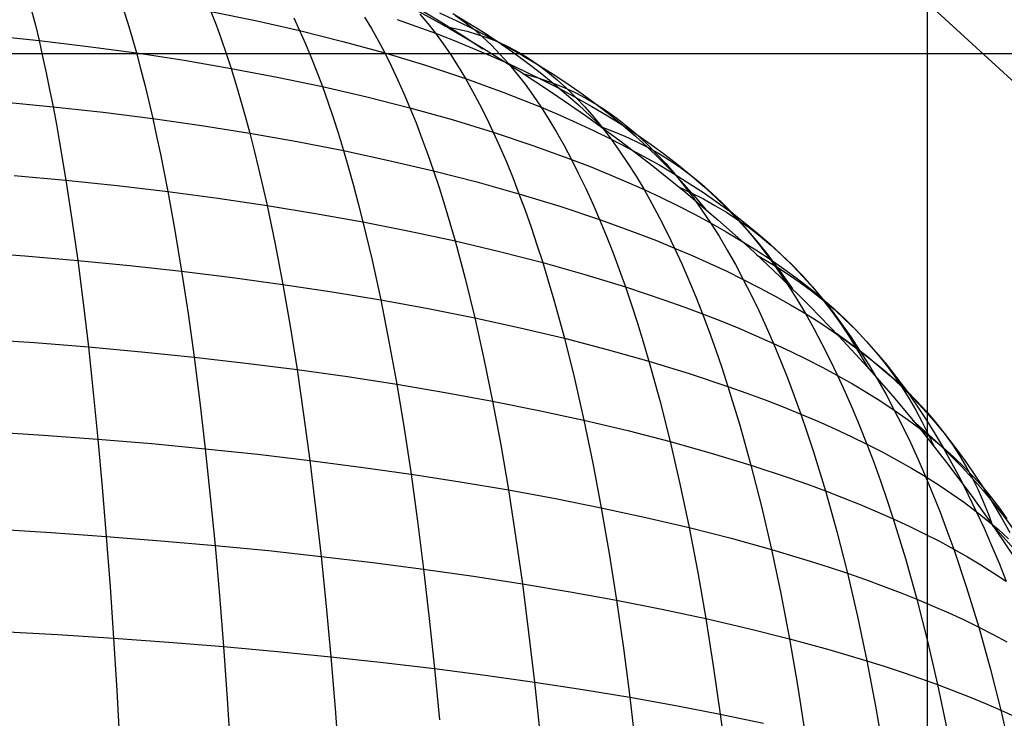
# Model space of a CAD drawing. Extents: x -274 to 274, y -220 to 276.
# Tile 153 of 164: x 200.56 to 204.76, y 223.11 to 226.09. Entities that reach past the tile are written whole.
import ezdxf

# ---------------------------------------------------------------- set-up
doc = ezdxf.new("R2010")
doc.units = 0
doc.layers.add('PREDEFINITO', color=7, linetype='CONTINUOUS')

msp = doc.modelspace()

# ---------------------------------------------------------------- linework, layer by layer
at = {"layer": 'PREDEFINITO'}
for p, q in [((204.4358, 218.8967, 1), (204.4358, 232.9908, 1)), ((221.1303, 210.8608), (198.2772, 231.8019)), ((200.6136, 226.1272, 750.8448), (200.6295, 226.0639, 750.9087)), ((201.0044, 226.1335, 750.6727), (201.0234, 226.073, 750.7368)), ((201.3779, 226.1231, 750.4882), (201.4, 226.0656, 750.5524)), ((201.3779, 226.1231, 750.4882), (201.5692, 226.0837, 750.4236)), ((202.2696, 226.1112, 749.6671), (202.3032, 226.0715, 749.7333)), ((202.3529, 226.117, 749.4529), (202.4269, 226.0825, 749.4118)), ((202.4102, 226.1138, 749.0555), (202.4764, 226.0744, 749.0129)), ((201.0234, 226.073, 750.7368), (201.0421, 226.0103, 750.8003)), ((201.4, 226.0656, 750.5524), (201.4218, 226.0058, 750.616)), ((201.5692, 226.0837, 750.4236), (201.7569, 226.0411, 750.3559)), ((201.7315, 226.0953, 750.2916), (201.7569, 226.0411, 750.3559)), ((202.0336, 226.0979, 750.0184), (202.0627, 226.0495, 750.0834)), ((202.1726, 226.0885, 749.8773), (202.3364, 226.0293, 749.7988)), ((202.3032, 226.0715, 749.7333), (202.3364, 226.0293, 749.7988)), ((202.422, 226.105, 749.2348), (202.461, 226.0773, 749.3026)), ((202.4269, 226.0825, 749.4118), (202.4994, 226.047, 749.3699)), ((202.461, 226.0773, 749.3026), (202.4994, 226.047, 749.3699)), ((202.4764, 226.0744, 749.0129), (202.541, 226.0338, 748.9695)), ((200.6295, 226.0639, 750.9087), (200.6451, 225.9985, 750.972)), ((201.7569, 226.0411, 750.3559), (201.7818, 225.9846, 750.4196)), ((201.7569, 226.0411, 750.3559), (201.9404, 225.995, 750.2852)), ((202.0627, 226.0495, 750.0834), (202.0914, 225.9987, 750.1477)), ((202.3364, 226.0293, 749.7988), (202.369, 225.9847, 749.8637)), ((202.3364, 226.0293, 749.7988), (202.4163, 225.9984, 749.7585)), ((202.3756, 226.0593, 748.5703), (202.4258, 226.049, 748.648)), ((202.4258, 226.049, 748.648), (202.4708, 226.038, 748.7179)), ((202.4708, 226.038, 748.7179), (202.5156, 226.025, 748.7874)), ((202.4994, 226.047, 749.3699), (202.5373, 226.0141, 749.4366)), ((202.4994, 226.047, 749.3699), (202.5705, 226.0105, 749.3273)), ((202.5156, 226.025, 748.7874), (202.56, 226.0099, 748.8567)), ((202.541, 226.0338, 748.9695), (202.604, 225.9923, 748.9254)), ((200.4339, 226.0204, 751.0215), (200.6451, 225.9985, 750.972)), ((200.6451, 225.9985, 750.972), (200.6605, 225.931, 751.0346)), ((200.6451, 225.9985, 750.972), (200.854, 225.9735, 750.9192)), ((201.0421, 226.0103, 750.8003), (201.0604, 225.9455, 750.8631)), ((201.4218, 226.0058, 750.616), (201.4431, 225.9439, 750.679)), ((201.7818, 225.9846, 750.4196), (201.8063, 225.9258, 750.4826)), ((201.9404, 225.995, 750.2852), (202.1196, 225.9456, 750.2114)), ((202.0914, 225.9987, 750.1477), (202.1196, 225.9456, 750.2114)), ((202.369, 225.9847, 749.8637), (202.4011, 225.9377, 749.9281)), ((202.4163, 225.9984, 749.7585), (202.4948, 225.9665, 749.7174)), ((202.5373, 226.0141, 749.4366), (202.5746, 225.9786, 749.5026)), ((202.56, 226.0099, 748.8567), (202.604, 225.9923, 748.9254)), ((202.5705, 226.0105, 749.3273), (202.64, 225.9731, 749.284)), ((202.604, 225.9923, 748.9254), (202.6474, 225.972, 748.9937)), ((202.604, 225.9923, 748.9254), (202.6653, 225.9497, 748.8806)), ((197.3964, 225.9438, 1), (211.4752, 225.9438, 1)), ((200.854, 225.9735, 750.9192), (201.0604, 225.9455, 750.8631)), ((201.0604, 225.9455, 750.8631), (201.0784, 225.8785, 750.9252)), ((201.0604, 225.9455, 750.8631), (201.2638, 225.9142, 750.8038)), ((201.4431, 225.9439, 750.679), (201.4641, 225.8799, 750.7412)), ((202.1196, 225.9456, 750.2114), (202.1473, 225.8903, 750.2745)), ((202.1196, 225.9456, 750.2114), (202.2942, 225.8929, 750.1346)), ((202.4948, 225.9665, 749.7174), (202.5719, 225.9338, 749.6756)), ((202.5746, 225.9786, 749.5026), (202.6114, 225.9406, 749.5681)), ((202.6114, 225.9406, 749.5681), (202.6476, 225.9001, 749.633)), ((202.64, 225.9731, 749.284), (202.7079, 225.9346, 749.2399)), ((202.6474, 225.972, 748.9937), (202.6902, 225.9491, 749.0614)), ((202.6653, 225.9497, 748.8806), (202.7249, 225.9062, 748.8352)), ((202.6902, 225.9491, 749.0614), (202.7325, 225.9234, 749.1286)), ((200.6605, 225.931, 751.0346), (200.6756, 225.8614, 751.0966)), ((201.2638, 225.9142, 750.8038), (201.4641, 225.8799, 750.7412)), ((201.8063, 225.9258, 750.4826), (201.8304, 225.8649, 750.545)), ((202.4011, 225.9377, 749.9281), (202.4327, 225.8883, 749.9918)), ((202.5719, 225.9338, 749.6756), (202.6476, 225.9001, 749.633)), ((202.6476, 225.9001, 749.633), (202.6832, 225.8571, 749.6973)), ((202.6476, 225.9001, 749.633), (202.7218, 225.8654, 749.5898)), ((202.7079, 225.9346, 749.2399), (202.7742, 225.8951, 749.1952)), ((202.7249, 225.9062, 748.8352), (202.7827, 225.8617, 748.789)), ((202.7325, 225.9234, 749.1286), (202.7742, 225.8951, 749.1952)), ((200.6756, 225.8614, 751.0966), (200.6903, 225.7898, 751.1578)), ((201.0784, 225.8785, 750.9252), (201.096, 225.8095, 750.9867)), ((201.4641, 225.8799, 750.7412), (201.4847, 225.8138, 750.8029)), ((201.4641, 225.8799, 750.7412), (201.6609, 225.8424, 750.6756)), ((201.8304, 225.8649, 750.545), (201.854, 225.8018, 750.6067)), ((202.1473, 225.8903, 750.2745), (202.1746, 225.8327, 750.3369)), ((202.2942, 225.8929, 750.1346), (202.4637, 225.8367, 750.0549)), ((202.4327, 225.8883, 749.9918), (202.4637, 225.8367, 750.0549)), ((202.6832, 225.8571, 749.6973), (202.7182, 225.8118, 749.761)), ((202.7082, 225.8582, 748.5539), (202.7738, 225.8389, 748.6483)), ((202.7218, 225.8654, 749.5898), (202.7944, 225.8299, 749.5458)), ((202.7742, 225.8951, 749.1952), (202.8153, 225.8642, 749.2612)), ((202.7742, 225.8951, 749.1952), (202.8388, 225.8546, 749.1497)), ((202.7827, 225.8617, 748.789), (202.8389, 225.8164, 748.7423)), ((202.8153, 225.8642, 749.2612), (202.8558, 225.8307, 749.3266)), ((202.8388, 225.8546, 749.1497), (202.9016, 225.8131, 749.1035)), ((201.4847, 225.8138, 750.8029), (201.5049, 225.7455, 750.8638)), ((201.6609, 225.8424, 750.6756), (201.854, 225.8018, 750.6067)), ((202.1746, 225.8327, 750.3369), (202.2013, 225.773, 750.3987)), ((202.4637, 225.8367, 750.0549), (202.4942, 225.7827, 750.1173)), ((202.4637, 225.8367, 750.0549), (202.628, 225.7771, 749.9722)), ((202.7738, 225.8389, 748.6483), (202.8389, 225.8164, 748.7423)), ((202.7944, 225.8299, 749.5458), (202.8655, 225.7934, 749.5011)), ((202.8389, 225.8164, 748.7423), (202.8854, 225.7977, 748.8096)), ((202.8389, 225.8164, 748.7423), (202.8933, 225.7703, 748.6949)), ((202.8558, 225.8307, 749.3266), (202.8956, 225.7946, 749.3915)), ((202.9016, 225.8131, 749.1035), (202.9627, 225.7706, 749.0567)), ((200.6903, 225.7898, 751.1578), (200.7048, 225.7162, 751.2184)), ((201.096, 225.8095, 750.9867), (201.1133, 225.7385, 751.0475)), ((201.854, 225.8018, 750.6067), (201.8772, 225.7366, 750.6678)), ((201.854, 225.8018, 750.6067), (202.043, 225.758, 750.5348)), ((202.2013, 225.773, 750.3987), (202.2276, 225.7111, 750.4599)), ((202.4942, 225.7827, 750.1173), (202.5242, 225.7266, 750.1791)), ((202.628, 225.7771, 749.9722), (202.708, 225.746, 749.9297)), ((202.7182, 225.8118, 749.761), (202.7527, 225.7641, 749.8241)), ((202.8655, 225.7934, 749.5011), (202.9349, 225.756, 749.4558)), ((202.8854, 225.7977, 748.8096), (202.9315, 225.7766, 748.8766)), ((202.8933, 225.7703, 748.6949), (202.9461, 225.7236, 748.647)), ((202.8956, 225.7946, 749.3915), (202.9349, 225.756, 749.4558)), ((202.9315, 225.7766, 748.8766), (202.9771, 225.7532, 748.9431)), ((202.9627, 225.7706, 749.0567), (203.022, 225.7271, 749.0091)), ((200.4885, 225.7372, 751.2688), (200.7048, 225.7162, 751.2184)), ((201.1133, 225.7385, 751.0475), (201.1302, 225.6655, 751.1076)), ((201.5049, 225.7455, 750.8638), (201.5247, 225.6753, 750.9241)), ((201.8772, 225.7366, 750.6678), (201.8999, 225.6694, 750.7282)), ((202.043, 225.758, 750.5348), (202.2276, 225.7111, 750.4599)), ((202.708, 225.746, 749.9297), (202.7866, 225.714, 749.8865)), ((202.7527, 225.7641, 749.8241), (202.7866, 225.714, 749.8865)), ((202.9349, 225.756, 749.4558), (202.9735, 225.715, 749.5194)), ((202.9349, 225.756, 749.4558), (203.0027, 225.7177, 749.4097)), ((202.9771, 225.7532, 748.9431), (203.022, 225.7271, 749.0091)), ((200.7048, 225.7162, 751.2184), (200.719, 225.6407, 751.2783)), ((200.7048, 225.7162, 751.2184), (200.9188, 225.6923, 751.1646)), ((200.9188, 225.6923, 751.1646), (201.1302, 225.6655, 751.1076)), ((202.2276, 225.7111, 750.4599), (202.2534, 225.6471, 750.5203)), ((202.2276, 225.7111, 750.4599), (202.4075, 225.661, 750.3819)), ((202.5242, 225.7266, 750.1791), (202.5536, 225.6682, 750.2403)), ((202.7866, 225.714, 749.8865), (202.8199, 225.6617, 749.9484)), ((202.7866, 225.714, 749.8865), (202.8637, 225.6812, 749.8427)), ((202.9461, 225.7236, 748.647), (202.9973, 225.6764, 748.5986)), ((202.9735, 225.715, 749.5194), (203.0116, 225.6716, 749.5824)), ((203.0027, 225.7177, 749.4097), (203.0687, 225.6784, 749.3629)), ((203.022, 225.7271, 749.0091), (203.0664, 225.6985, 749.0745)), ((203.022, 225.7271, 749.0091), (203.0795, 225.6827, 748.9608)), ((203.0664, 225.6985, 749.0745), (203.1101, 225.6673, 749.1393)), ((201.1302, 225.6655, 751.1076), (201.1468, 225.5905, 751.167)), ((201.1302, 225.6655, 751.1076), (201.3388, 225.6357, 751.0472)), ((201.5247, 225.6753, 750.9241), (201.5441, 225.6031, 750.9837)), ((201.8999, 225.6694, 750.7282), (201.9222, 225.6001, 750.7879)), ((202.2534, 225.6471, 750.5203), (202.2786, 225.581, 750.5802)), ((202.4075, 225.661, 750.3819), (202.5825, 225.6077, 750.3009)), ((202.5536, 225.6682, 750.2403), (202.5825, 225.6077, 750.3009)), ((202.8199, 225.6617, 749.9484), (202.8526, 225.6072, 750.0096)), ((202.8637, 225.6812, 749.8427), (202.9393, 225.6475, 749.798)), ((202.9393, 225.6475, 749.798), (203.0133, 225.613, 749.7527)), ((202.9973, 225.6764, 748.5986), (203.0554, 225.6205, 748.5412)), ((203.0116, 225.6716, 749.5824), (203.0489, 225.6257, 749.6449)), ((203.0687, 225.6784, 749.3629), (203.1331, 225.6382, 749.3153)), ((203.0795, 225.6827, 748.9608), (203.1351, 225.6374, 748.9119)), ((203.1101, 225.6673, 749.1393), (203.1532, 225.6334, 749.2035)), ((200.719, 225.6407, 751.2783), (200.7329, 225.5632, 751.3374)), ((201.3388, 225.6357, 751.0472), (201.5441, 225.6031, 750.9837)), ((201.5441, 225.6031, 750.9837), (201.5631, 225.5289, 751.0426)), ((201.5441, 225.6031, 750.9837), (201.746, 225.5674, 750.9169)), ((202.5825, 225.6077, 750.3009), (202.6108, 225.5451, 750.3607)), ((202.5825, 225.6077, 750.3009), (202.7521, 225.5512, 750.2169)), ((202.8526, 225.6072, 750.0096), (202.8847, 225.5504, 750.0701)), ((203.0133, 225.613, 749.7527), (203.0857, 225.5776, 749.7067)), ((203.0409, 225.631, 748.5417), (203.0957, 225.6102, 748.6157)), ((203.0489, 225.6257, 749.6449), (203.0857, 225.5776, 749.7067)), ((203.0957, 225.6102, 748.6157), (203.1443, 225.59, 748.6815)), ((203.1331, 225.6382, 749.3153), (203.1956, 225.5971, 749.2671)), ((203.1351, 225.6374, 748.9119), (203.1889, 225.5911, 748.8623)), ((203.1532, 225.6334, 749.2035), (203.1956, 225.5971, 749.2671)), ((200.7329, 225.5632, 751.3374), (200.7598, 225.4026, 751.4536)), ((201.1468, 225.5905, 751.167), (201.1631, 225.5136, 751.2257)), ((201.746, 225.5674, 750.9169), (201.944, 225.5288, 750.847)), ((201.9222, 225.6001, 750.7879), (201.944, 225.5288, 750.847)), ((202.2786, 225.581, 750.5802), (202.3034, 225.5129, 750.6393)), ((203.0857, 225.5776, 749.7067), (203.1218, 225.5271, 749.7678)), ((203.0857, 225.5776, 749.7067), (203.1564, 225.5413, 749.6599)), ((203.1443, 225.59, 748.6815), (203.1927, 225.568, 748.747)), ((203.1889, 225.5911, 748.8623), (203.2407, 225.5439, 748.8121)), ((203.1927, 225.568, 748.747), (203.2407, 225.5439, 748.8121)), ((203.1956, 225.5971, 749.2671), (203.2373, 225.5582, 749.3301)), ((203.1956, 225.5971, 749.2671), (203.2563, 225.555, 749.2182)), ((201.5631, 225.5289, 751.0426), (201.5817, 225.4527, 751.1008)), ((201.944, 225.5288, 750.847), (201.9654, 225.4556, 750.9054)), ((201.944, 225.5288, 750.847), (202.138, 225.4873, 750.7739)), ((202.6108, 225.5451, 750.3607), (202.6386, 225.4804, 750.42)), ((202.7521, 225.5512, 750.2169), (202.9162, 225.4915, 750.13)), ((202.8847, 225.5504, 750.0701), (202.9162, 225.4915, 750.13)), ((203.1218, 225.5271, 749.7678), (203.1572, 225.4744, 749.8284)), ((203.1564, 225.5413, 749.6599), (203.2255, 225.5041, 749.6125)), ((203.2373, 225.5582, 749.3301), (203.2783, 225.5169, 749.3925)), ((203.2407, 225.5439, 748.8121), (203.2882, 225.5174, 748.8767)), ((203.2407, 225.5439, 748.8121), (203.2906, 225.4958, 748.7612)), ((203.2563, 225.555, 749.2182), (203.3151, 225.512, 749.1686)), ((201.1631, 225.5136, 751.2257), (201.1946, 225.3543, 751.341)), ((202.138, 225.4873, 750.7739), (202.3277, 225.4428, 750.6978)), ((202.3034, 225.5129, 750.6393), (202.3277, 225.4428, 750.6978)), ((202.6386, 225.4804, 750.42), (202.6659, 225.4136, 750.4785)), ((202.9162, 225.4915, 750.13), (202.9471, 225.4304, 750.1893)), ((202.9162, 225.4915, 750.13), (202.996, 225.4604, 750.0855)), ((203.2255, 225.5041, 749.6125), (203.2928, 225.4661, 749.5643)), ((203.2783, 225.5169, 749.3925), (203.3187, 225.4733, 749.4543)), ((203.2882, 225.5174, 748.8767), (203.3351, 225.4884, 748.9408)), ((203.2906, 225.4958, 748.7612), (203.3387, 225.447, 748.7098)), ((203.3151, 225.512, 749.1686), (203.372, 225.468, 749.1183)), ((203.3351, 225.4884, 748.9408), (203.3813, 225.457, 749.0044)), ((201.5817, 225.4527, 751.1008), (201.5999, 225.3748, 751.1583)), ((201.9654, 225.4556, 750.9054), (201.9864, 225.3805, 750.963)), ((202.3277, 225.4428, 750.6978), (202.3514, 225.3707, 750.7556)), ((202.3277, 225.4428, 750.6978), (202.5126, 225.3953, 750.6186)), ((202.996, 225.4604, 750.0855), (203.0743, 225.4285, 750.0402)), ((203.1572, 225.4744, 749.8284), (203.192, 225.4195, 749.8883)), ((203.2928, 225.4661, 749.5643), (203.3583, 225.4272, 749.5154)), ((203.3187, 225.4733, 749.4543), (203.3583, 225.4272, 749.5154)), ((203.3387, 225.447, 748.7098), (203.3849, 225.3977, 748.6578)), ((203.372, 225.468, 749.1183), (203.4269, 225.423, 749.0673)), ((203.3813, 225.457, 749.0044), (203.4269, 225.423, 749.0673)), ((200.5388, 225.4227, 751.5049), (200.7598, 225.4026, 751.4536)), ((200.7598, 225.4026, 751.4536), (200.7855, 225.2348, 751.5669)), ((200.7598, 225.4026, 751.4536), (200.9785, 225.3798, 751.399)), ((202.5126, 225.3953, 750.6186), (202.6925, 225.3449, 750.5364)), ((202.6659, 225.4136, 750.4785), (202.6925, 225.3449, 750.5364)), ((202.9471, 225.4304, 750.1893), (202.9774, 225.3673, 750.2479)), ((203.0743, 225.4285, 750.0402), (203.151, 225.3959, 749.9942)), ((203.151, 225.3959, 749.9942), (203.2261, 225.3624, 749.9475)), ((203.192, 225.4195, 749.8883), (203.2261, 225.3624, 749.9475)), ((203.3583, 225.4272, 749.5154), (203.3972, 225.3788, 749.576)), ((203.3583, 225.4272, 749.5154), (203.422, 225.3874, 749.4659)), ((203.3849, 225.3977, 748.6578), (203.4294, 225.3479, 748.6054)), ((203.4269, 225.423, 749.0673), (203.4718, 225.3866, 749.1297)), ((203.4269, 225.423, 749.0673), (203.4798, 225.3772, 749.0157)), ((200.9785, 225.3798, 751.399), (201.1946, 225.3543, 751.341)), ((201.1946, 225.3543, 751.341), (201.2247, 225.1876, 751.4534)), ((201.1946, 225.3543, 751.341), (201.4078, 225.326, 751.2797)), ((201.5999, 225.3748, 751.1583), (201.6177, 225.2949, 751.2151)), ((201.9864, 225.3805, 750.963), (202.0069, 225.3034, 751.02)), ((202.3514, 225.3707, 750.7556), (202.3747, 225.2968, 750.8127)), ((202.9774, 225.3673, 750.2479), (203.0071, 225.3022, 750.3058)), ((203.2261, 225.3624, 749.9475), (203.2596, 225.3031, 750.0061)), ((203.2261, 225.3624, 749.9475), (203.2996, 225.3281, 749.9001)), ((203.3736, 225.3747, 748.5342), (203.4294, 225.3479, 748.6054)), ((203.3972, 225.3788, 749.576), (203.4354, 225.3282, 749.6358)), ((203.422, 225.3874, 749.4659), (203.4838, 225.3468, 749.4156)), ((203.4718, 225.3866, 749.1297), (203.5158, 225.3478, 749.1914)), ((203.4798, 225.3772, 749.0157), (203.5307, 225.3304, 748.9633)), ((201.4078, 225.326, 751.2797), (201.6177, 225.2949, 751.2151)), ((202.6925, 225.3449, 750.5364), (202.7187, 225.2742, 750.5936)), ((202.6925, 225.3449, 750.5364), (202.8672, 225.2914, 750.4512)), ((203.2996, 225.3281, 749.9001), (203.3714, 225.293, 749.852)), ((203.4294, 225.3479, 748.6054), (203.4791, 225.3223, 748.6687)), ((203.4294, 225.3479, 748.6054), (203.4879, 225.2791, 748.5327)), ((203.4354, 225.3282, 749.6358), (203.4729, 225.2753, 749.6951)), ((203.4791, 225.3223, 748.6687), (203.5286, 225.295, 748.7318)), ((203.4838, 225.3468, 749.4156), (203.5437, 225.3052, 749.3647)), ((203.5158, 225.3478, 749.1914), (203.5591, 225.3065, 749.2526)), ((203.5307, 225.3304, 748.9633), (203.5795, 225.2827, 748.9103)), ((201.6177, 225.2949, 751.2151), (201.6522, 225.1299, 751.3265)), ((201.6177, 225.2949, 751.2151), (201.8242, 225.2611, 751.1473)), ((202.0069, 225.3034, 751.02), (202.0269, 225.2246, 751.0763)), ((202.3747, 225.2968, 750.8127), (202.3975, 225.2209, 750.8692)), ((202.7187, 225.2742, 750.5936), (202.7442, 225.2016, 750.6501)), ((202.8672, 225.2914, 750.4512), (203.0362, 225.235, 750.363)), ((203.0071, 225.3022, 750.3058), (203.0362, 225.235, 750.363)), ((203.2596, 225.3031, 750.0061), (203.2924, 225.2418, 750.0641)), ((203.3714, 225.293, 749.852), (203.4414, 225.257, 749.8032)), ((203.4729, 225.2753, 749.6951), (203.5097, 225.2203, 749.7537)), ((203.5286, 225.295, 748.7318), (203.5776, 225.2656, 748.7944)), ((203.5437, 225.3052, 749.3647), (203.6017, 225.2628, 749.313)), ((203.5591, 225.3065, 749.2526), (203.6017, 225.2628, 749.313)), ((203.5795, 225.2827, 748.9103), (203.6261, 225.2341, 748.8566)), ((200.7855, 225.2348, 751.5669), (200.8101, 225.0601, 751.6773)), ((201.8242, 225.2611, 751.1473), (202.0269, 225.2246, 751.0763)), ((202.0269, 225.2246, 751.0763), (202.0657, 225.0615, 751.1867)), ((202.0269, 225.2246, 751.0763), (202.2255, 225.1853, 751.0021)), ((203.0362, 225.235, 750.363), (203.0647, 225.1659, 750.4196)), ((203.0362, 225.235, 750.363), (203.1185, 225.2056, 750.3179)), ((203.2924, 225.2418, 750.0641), (203.3246, 225.1785, 750.1214)), ((203.4414, 225.257, 749.8032), (203.5097, 225.2203, 749.7537)), ((203.5776, 225.2656, 748.7944), (203.6261, 225.2341, 748.8566)), ((203.6017, 225.2628, 749.313), (203.6435, 225.2168, 749.3729)), ((203.6017, 225.2628, 749.313), (203.6576, 225.2195, 749.2607)), ((203.6261, 225.2341, 748.8566), (203.674, 225.2002, 748.9182)), ((203.6261, 225.2341, 748.8566), (203.6706, 225.1848, 748.8022)), ((201.2247, 225.1876, 751.4534), (201.2534, 225.0141, 751.5629)), ((202.2255, 225.1853, 751.0021), (202.4197, 225.1432, 750.9249)), ((202.3975, 225.2209, 750.8692), (202.4197, 225.1432, 750.9249)), ((202.7442, 225.2016, 750.6501), (202.7693, 225.1271, 750.706)), ((203.1185, 225.2056, 750.3179), (203.1993, 225.1755, 750.272)), ((203.5097, 225.2203, 749.7537), (203.5458, 225.1631, 749.8116)), ((203.5097, 225.2203, 749.7537), (203.5761, 225.1827, 749.7034)), ((203.5761, 225.1827, 749.7034), (203.6407, 225.1444, 749.6525)), ((203.6435, 225.2168, 749.3729), (203.6845, 225.1685, 749.4321)), ((203.6576, 225.2195, 749.2607), (203.7115, 225.1753, 749.2077)), ((203.6706, 225.1848, 748.8022), (203.7131, 225.1347, 748.7473)), ((203.674, 225.2002, 748.9182), (203.721, 225.164, 748.9793)), ((202.4197, 225.1432, 750.9249), (202.4627, 224.9824, 751.0342)), ((202.4197, 225.1432, 750.9249), (202.6092, 225.0983, 750.8445)), ((203.0647, 225.1659, 750.4196), (203.0925, 225.0948, 750.4755)), ((203.1993, 225.1755, 750.272), (203.2785, 225.1447, 750.2253)), ((203.2785, 225.1447, 750.2253), (203.3561, 225.1131, 750.178)), ((203.3246, 225.1785, 750.1214), (203.3561, 225.1131, 750.178)), ((203.5458, 225.1631, 749.8116), (203.5811, 225.1038, 749.8689)), ((203.6407, 225.1444, 749.6525), (203.7034, 225.1052, 749.6009)), ((203.6845, 225.1685, 749.4321), (203.7247, 225.1179, 749.4907)), ((203.7115, 225.1753, 749.2077), (203.7633, 225.1303, 749.154)), ((203.721, 225.164, 748.9793), (203.7674, 225.1253, 749.0397)), ((201.6522, 225.1299, 751.3265), (201.685, 224.9579, 751.4351)), ((202.6092, 225.0983, 750.8445), (202.7937, 225.0507, 750.7611)), ((202.7693, 225.1271, 750.706), (202.7937, 225.0507, 750.7611)), ((203.3561, 225.1131, 750.178), (203.3869, 225.0457, 750.2339)), ((203.3561, 225.1131, 750.178), (203.432, 225.0807, 750.1299)), ((203.5811, 225.1038, 749.8689), (203.6157, 225.0425, 749.9255)), ((203.7034, 225.1052, 749.6009), (203.7641, 225.0652, 749.5486)), ((203.7131, 225.1347, 748.7473), (203.7536, 225.0841, 748.6919)), ((203.7247, 225.1179, 749.4907), (203.7641, 225.0652, 749.5486)), ((203.7633, 225.1303, 749.154), (203.8129, 225.0843, 749.0996)), ((203.7674, 225.1253, 749.0397), (203.8129, 225.0843, 749.0996)), ((200.3575, 225.0959, 751.7781), (200.5848, 225.0793, 751.7294)), ((200.5848, 225.0793, 751.7294), (200.8101, 225.0601, 751.6773)), ((200.8101, 225.0601, 751.6773), (200.8334, 224.8787, 751.7847)), ((200.8101, 225.0601, 751.6773), (201.033, 225.0384, 751.6218)), ((202.0657, 225.0615, 751.1867), (202.1026, 224.8914, 751.2943)), ((203.0925, 225.0948, 750.4755), (203.1198, 225.0219, 750.5308)), ((203.432, 225.0807, 750.1299), (203.5063, 225.0476, 750.0811)), ((203.7062, 225.0847, 748.5317), (203.7922, 225.0331, 748.636)), ((203.7536, 225.0841, 748.6919), (203.7922, 225.0331, 748.636)), ((203.7641, 225.0652, 749.5486), (203.8028, 225.0103, 749.6058)), ((203.7641, 225.0652, 749.5486), (203.8229, 225.0244, 749.4956)), ((203.8129, 225.0843, 749.0996), (203.8575, 225.041, 749.1588)), ((203.8129, 225.0843, 749.0996), (203.8603, 225.0375, 749.0445)), ((201.033, 225.0384, 751.6218), (201.2534, 225.0141, 751.5629)), ((202.7937, 225.0507, 750.7611), (202.8176, 224.9726, 750.8156)), ((202.7937, 225.0507, 750.7611), (202.9729, 225.0003, 750.6747)), ((203.1198, 225.0219, 750.5308), (203.1465, 224.9471, 750.5853)), ((203.3869, 225.0457, 750.2339), (203.4171, 224.9765, 750.2892)), ((203.5063, 225.0476, 750.0811), (203.5788, 225.0137, 750.0316)), ((203.6157, 225.0425, 749.9255), (203.6496, 224.9791, 749.9814)), ((203.7922, 225.0331, 748.636), (203.8421, 225.0008, 748.6965)), ((203.7922, 225.0331, 748.636), (203.8588, 224.9389, 748.5326)), ((203.8229, 225.0244, 749.4956), (203.8795, 224.9828, 749.4419)), ((203.8575, 225.041, 749.1588), (203.9014, 224.9953, 749.2173)), ((203.8603, 225.0375, 749.0445), (203.9054, 224.9899, 748.9888)), ((201.2534, 225.0141, 751.5629), (201.2806, 224.8339, 751.6694)), ((201.2534, 225.0141, 751.5629), (201.4708, 224.9873, 751.5006)), ((201.4708, 224.9873, 751.5006), (201.685, 224.9579, 751.4351)), ((202.4627, 224.9824, 751.0342), (202.5037, 224.8147, 751.1407)), ((202.8176, 224.9726, 750.8156), (202.841, 224.8926, 750.8693)), ((202.9729, 225.0003, 750.6747), (203.1465, 224.9471, 750.5853)), ((203.4171, 224.9765, 750.2892), (203.4466, 224.9053, 750.3438)), ((203.5788, 225.0137, 750.0316), (203.6496, 224.9791, 749.9814)), ((203.6496, 224.9791, 749.9814), (203.6828, 224.9138, 750.0367)), ((203.6496, 224.9791, 749.9814), (203.7186, 224.9437, 749.9305)), ((203.8028, 225.0103, 749.6058), (203.8407, 224.9533, 749.6624)), ((203.8421, 225.0008, 748.6965), (203.8916, 224.9666, 748.7566)), ((203.8795, 224.9828, 749.4419), (203.9341, 224.9403, 749.3875)), ((203.9014, 224.9953, 749.2173), (203.9444, 224.9473, 749.2752)), ((203.9054, 224.9899, 748.9888), (203.9483, 224.9414, 748.9324)), ((201.685, 224.9579, 751.4351), (201.7162, 224.7793, 751.5407)), ((201.685, 224.9579, 751.4351), (201.8957, 224.9259, 751.3663)), ((203.1465, 224.9471, 750.5853), (203.1725, 224.8705, 750.6391)), ((203.1465, 224.9471, 750.5853), (203.3141, 224.8911, 750.4929)), ((203.7186, 224.9437, 749.9305), (203.7857, 224.9076, 749.8789)), ((203.8407, 224.9533, 749.6624), (203.8778, 224.8942, 749.7184)), ((203.8916, 224.9666, 748.7566), (203.9406, 224.9304, 748.8162)), ((203.9341, 224.9403, 749.3875), (203.9866, 224.8971, 749.3325)), ((203.9406, 224.9304, 748.8162), (203.9889, 224.8921, 748.8753)), ((203.9444, 224.9473, 749.2752), (203.9866, 224.8971, 749.3325)), ((203.9483, 224.9414, 748.9324), (203.9889, 224.8921, 748.8753)), ((201.8957, 224.9259, 751.3663), (202.1026, 224.8914, 751.2943)), ((202.1026, 224.8914, 751.2943), (202.1377, 224.7147, 751.3989)), ((202.1026, 224.8914, 751.2943), (202.3054, 224.8543, 751.2191)), ((202.841, 224.8926, 750.8693), (202.886, 224.7277, 750.9747)), ((203.3141, 224.8911, 750.4929), (203.3955, 224.8621, 750.4457)), ((203.4466, 224.9053, 750.3438), (203.4754, 224.8323, 750.3977)), ((203.6828, 224.9138, 750.0367), (203.7152, 224.8465, 750.0913)), ((203.7857, 224.9076, 749.8789), (203.8509, 224.8707, 749.8267)), ((203.8778, 224.8942, 749.7184), (203.9141, 224.8331, 749.7737)), ((203.9866, 224.8971, 749.3325), (204.0279, 224.8447, 749.3891)), ((203.9866, 224.8971, 749.3325), (204.0369, 224.853, 749.2768)), ((203.9889, 224.8921, 748.8753), (204.0365, 224.8515, 748.9338)), ((203.9889, 224.8921, 748.8753), (204.0273, 224.842, 748.8176)), ((200.8334, 224.8787, 751.7847), (200.8555, 224.691, 751.889)), ((202.3054, 224.8543, 751.2191), (202.5037, 224.8147, 751.1407)), ((203.1725, 224.8705, 750.6391), (203.1979, 224.7922, 750.6923)), ((203.3955, 224.8621, 750.4457), (203.4754, 224.8323, 750.3977)), ((203.7152, 224.8465, 750.0913), (203.747, 224.7773, 750.1453)), ((203.8509, 224.8707, 749.8267), (203.9141, 224.8331, 749.7737)), ((204.0365, 224.8515, 748.9338), (204.0832, 224.8086, 748.9917)), ((204.0369, 224.853, 749.2768), (204.0849, 224.8082, 749.2204)), ((201.2806, 224.8339, 751.6694), (201.3065, 224.6474, 751.7729)), ((202.5037, 224.8147, 751.1407), (202.5427, 224.6404, 751.2443)), ((202.5037, 224.8147, 751.1407), (202.6974, 224.7725, 751.0592)), ((203.4754, 224.8323, 750.3977), (203.5036, 224.7575, 750.4509)), ((203.4754, 224.8323, 750.3977), (203.5536, 224.8019, 750.349)), ((203.9141, 224.8331, 749.7737), (203.9497, 224.77, 749.8283)), ((203.9141, 224.8331, 749.7737), (203.9754, 224.7947, 749.72)), ((204.0273, 224.842, 748.8176), (204.0635, 224.7914, 748.7594)), ((204.0279, 224.8447, 749.3891), (204.0684, 224.7902, 749.445)), ((204.0832, 224.8086, 748.9917), (204.1291, 224.7634, 749.0489)), ((204.0849, 224.8082, 749.2204), (204.1307, 224.7625, 749.1633)), ((201.7162, 224.7793, 751.5407), (201.7458, 224.5943, 751.6433)), ((202.6974, 224.7725, 751.0592), (202.886, 224.7277, 750.9747)), ((203.1979, 224.7922, 750.6923), (203.2227, 224.7121, 750.7447)), ((203.5536, 224.8019, 750.349), (203.6301, 224.7707, 750.2995)), ((203.6301, 224.7707, 750.2995), (203.705, 224.7389, 750.2494)), ((203.747, 224.7773, 750.1453), (203.778, 224.7063, 750.1985)), ((203.9497, 224.77, 749.8283), (203.9844, 224.7049, 749.8822)), ((203.9754, 224.7947, 749.72), (204.0346, 224.7555, 749.6656)), ((204.0635, 224.7914, 748.7594), (204.0977, 224.7402, 748.7007)), ((204.0684, 224.7902, 749.445), (204.1081, 224.7336, 749.5003)), ((204.1291, 224.7634, 749.0489), (204.1741, 224.716, 749.1055)), ((204.1307, 224.7625, 749.1633), (204.1741, 224.716, 749.1055)), ((200.3951, 224.7251, 751.9912), (200.6263, 224.7092, 751.9419)), ((202.886, 224.7277, 750.9747), (202.9288, 224.5561, 751.0771)), ((202.886, 224.7277, 750.9747), (203.0693, 224.6803, 750.8871)), ((203.5036, 224.7575, 750.4509), (203.5311, 224.6809, 750.5034)), ((203.705, 224.7389, 750.2494), (203.778, 224.7063, 750.1985)), ((204.0346, 224.7555, 749.6656), (204.0918, 224.7156, 749.6106)), ((204.0388, 224.7554, 748.5356), (204.13, 224.6887, 748.6417)), ((204.0977, 224.7402, 748.7007), (204.13, 224.6887, 748.6417)), ((204.1081, 224.7336, 749.5003), (204.1469, 224.6749, 749.5549)), ((200.6263, 224.7092, 751.9419), (200.8555, 224.691, 751.889)), ((200.8555, 224.691, 751.889), (200.8764, 224.4972, 751.9902)), ((200.8555, 224.691, 751.889), (201.0823, 224.6704, 751.8327)), ((202.1377, 224.7147, 751.3989), (202.171, 224.5318, 751.5006)), ((203.0693, 224.6803, 750.8871), (203.2469, 224.6303, 750.7964)), ((203.2227, 224.7121, 750.7447), (203.2469, 224.6303, 750.7964)), ((203.5311, 224.6809, 750.5034), (203.5579, 224.6026, 750.5552)), ((203.778, 224.7063, 750.1985), (203.8083, 224.6335, 750.2511)), ((203.778, 224.7063, 750.1985), (203.8492, 224.6731, 750.1469)), ((203.9844, 224.7049, 749.8822), (204.0184, 224.638, 749.9355)), ((204.0918, 224.7156, 749.6106), (204.1469, 224.6749, 749.5549)), ((204.13, 224.6887, 748.6417), (204.1794, 224.65, 748.699)), ((204.13, 224.6887, 748.6417), (204.1817, 224.5998, 748.5395)), ((204.1741, 224.716, 749.1055), (204.2182, 224.6664, 749.1615)), ((204.1741, 224.716, 749.1055), (204.2152, 224.6687, 749.0471)), ((201.0823, 224.6704, 751.8327), (201.3065, 224.6474, 751.7729)), ((201.3065, 224.6474, 751.7729), (201.331, 224.4548, 751.8734)), ((201.3065, 224.6474, 751.7729), (201.5278, 224.622, 751.7098)), ((202.5427, 224.6404, 751.2443), (202.5796, 224.4597, 751.3449)), ((203.8492, 224.6731, 750.1469), (203.9186, 224.6392, 750.0947)), ((203.9186, 224.6392, 750.0947), (203.9861, 224.6045, 750.0417)), ((204.0184, 224.638, 749.9355), (204.0516, 224.5692, 749.988)), ((204.1469, 224.6749, 749.5549), (204.1848, 224.6143, 749.6088)), ((204.1469, 224.6749, 749.5549), (204.1998, 224.6335, 749.4985)), ((204.1794, 224.65, 748.699), (204.2283, 224.6095, 748.7559)), ((204.2152, 224.6687, 749.0471), (204.254, 224.6207, 748.9881)), ((204.2182, 224.6664, 749.1615), (204.2614, 224.6146, 749.2167)), ((201.5278, 224.622, 751.7098), (201.7458, 224.5943, 751.6433)), ((201.7458, 224.5943, 751.6433), (201.7738, 224.4033, 751.7429)), ((201.7458, 224.5943, 751.6433), (201.9603, 224.5642, 751.5736)), ((203.2469, 224.6303, 750.7964), (203.2935, 224.4619, 750.8977)), ((203.2469, 224.6303, 750.7964), (203.4186, 224.5778, 750.7028)), ((203.5579, 224.6026, 750.5552), (203.584, 224.5226, 750.6063)), ((203.8083, 224.6335, 750.2511), (203.8378, 224.5589, 750.3029)), ((203.9861, 224.6045, 750.0417), (204.0516, 224.5692, 749.988)), ((204.1848, 224.6143, 749.6088), (204.222, 224.5517, 749.662)), ((204.1998, 224.6335, 749.4985), (204.2505, 224.5914, 749.4414)), ((204.2283, 224.6095, 748.7559), (204.2766, 224.567, 748.8123)), ((204.254, 224.6207, 748.9881), (204.2903, 224.5719, 748.9284)), ((204.2614, 224.6146, 749.2167), (204.3037, 224.5608, 749.2713)), ((201.9603, 224.5642, 751.5736), (202.171, 224.5318, 751.5006)), ((202.9288, 224.5561, 751.0771), (202.9693, 224.3782, 751.1767)), ((203.4186, 224.5778, 750.7028), (203.584, 224.5226, 750.6063)), ((203.8378, 224.5589, 750.3029), (203.8667, 224.4826, 750.3541)), ((204.0516, 224.5692, 749.988), (204.0841, 224.4986, 750.0399)), ((204.0516, 224.5692, 749.988), (204.1152, 224.5332, 749.9337)), ((204.2505, 224.5914, 749.4414), (204.2989, 224.5485, 749.3837)), ((204.2766, 224.567, 748.8123), (204.3242, 224.5224, 748.8681)), ((204.2903, 224.5719, 748.9284), (204.3242, 224.5224, 748.8681)), ((204.3037, 224.5608, 749.2713), (204.3451, 224.5049, 749.3253)), ((202.171, 224.5318, 751.5006), (202.2024, 224.3428, 751.5992)), ((202.171, 224.5318, 751.5006), (202.3775, 224.4969, 751.4243)), ((203.584, 224.5226, 750.6063), (203.6344, 224.3578, 750.7064)), ((203.584, 224.5226, 750.6063), (203.6643, 224.4941, 750.5569)), ((204.1152, 224.5332, 749.9337), (204.1768, 224.4964, 749.8786)), ((204.222, 224.5517, 749.662), (204.2583, 224.4873, 749.7146)), ((204.2989, 224.5485, 749.3837), (204.3451, 224.5049, 749.3253)), ((204.3242, 224.5224, 748.8681), (204.371, 224.4757, 748.9233)), ((204.3242, 224.5224, 748.8681), (204.3558, 224.4723, 748.8073)), ((200.8764, 224.4972, 751.9902), (200.8962, 224.2976, 752.0883)), ((202.3775, 224.4969, 751.4243), (202.5796, 224.4597, 751.3449)), ((203.6643, 224.4941, 750.5569), (203.7429, 224.4649, 750.5069)), ((203.8667, 224.4826, 750.3541), (203.8948, 224.4046, 750.4045)), ((204.0841, 224.4986, 750.0399), (204.1157, 224.4262, 750.0911)), ((204.1768, 224.4964, 749.8786), (204.2363, 224.459, 749.8229)), ((204.2583, 224.4873, 749.7146), (204.2937, 224.4209, 749.7665)), ((204.3451, 224.5049, 749.3253), (204.3855, 224.4469, 749.3785)), ((204.3451, 224.5049, 749.3253), (204.3889, 224.4605, 749.2662)), ((204.3558, 224.4723, 748.8073), (204.3852, 224.4216, 748.7459)), ((204.371, 224.4757, 748.9233), (204.4169, 224.4268, 748.9779)), ((201.331, 224.4548, 751.8734), (201.354, 224.2565, 751.9707)), ((202.5796, 224.4597, 751.3449), (202.6145, 224.2731, 751.4426)), ((202.5796, 224.4597, 751.3449), (202.777, 224.4202, 751.2623)), ((203.2935, 224.4619, 750.8977), (203.3376, 224.2872, 750.9961)), ((203.7429, 224.4649, 750.5069), (203.8197, 224.4351, 750.4561)), ((203.8197, 224.4351, 750.4561), (203.8948, 224.4046, 750.4045)), ((204.1157, 224.4262, 750.0911), (204.1466, 224.3521, 750.1416)), ((204.2363, 224.459, 749.8229), (204.2937, 224.4209, 749.7665)), ((204.3855, 224.4469, 749.3785), (204.4251, 224.3871, 749.4311)), ((204.3889, 224.4605, 749.2662), (204.4304, 224.4154, 749.2065)), ((204.4169, 224.4268, 748.9779), (204.4619, 224.3759, 749.0318)), ((201.7738, 224.4033, 751.7429), (201.8001, 224.2066, 751.8394)), ((202.777, 224.4202, 751.2623), (202.9693, 224.3782, 751.1767)), ((203.8948, 224.4046, 750.4045), (203.9222, 224.325, 750.4543)), ((203.8948, 224.4046, 750.4045), (203.9681, 224.3735, 750.3523)), ((204.2937, 224.4209, 749.7665), (204.3283, 224.3528, 749.8177)), ((204.2937, 224.4209, 749.7665), (204.349, 224.3821, 749.7094)), ((204.3852, 224.4216, 748.7459), (204.4126, 224.3706, 748.6842)), ((204.4251, 224.3871, 749.4311), (204.4637, 224.3253, 749.483)), ((204.4304, 224.4154, 749.2065), (204.4694, 224.3695, 749.1461)), ((202.2024, 224.3428, 751.5992), (202.232, 224.1481, 751.6948)), ((202.9693, 224.3782, 751.1767), (203.0076, 224.1944, 751.2732)), ((202.9693, 224.3782, 751.1767), (203.1563, 224.3339, 751.0879)), ((203.6344, 224.3578, 750.7064), (203.682, 224.1866, 750.8035)), ((203.9681, 224.3735, 750.3523), (204.0395, 224.3418, 750.2994)), ((204.1466, 224.3521, 750.1416), (204.1767, 224.2763, 750.1914)), ((204.3283, 224.3528, 749.8177), (204.3621, 224.2828, 749.8682)), ((204.349, 224.3821, 749.7094), (204.402, 224.3426, 749.6517)), ((204.3714, 224.3782, 748.5471), (204.4381, 224.3194, 748.6221)), ((204.402, 224.3426, 749.6517), (204.4529, 224.3025, 749.5933)), ((204.4126, 224.3706, 748.6842), (204.4381, 224.3194, 748.6221)), ((204.4619, 224.3759, 749.0318), (204.5059, 224.3229, 749.0851)), ((204.4694, 224.3695, 749.1461), (204.5059, 224.3229, 749.0851)), ((200.4289, 224.3301, 752.192), (200.6635, 224.315, 752.1419)), ((200.6635, 224.315, 752.1419), (200.8962, 224.2976, 752.0883)), ((203.1563, 224.3339, 751.0879), (203.3376, 224.2872, 750.9961)), ((203.9222, 224.325, 750.4543), (203.9489, 224.2438, 750.5033)), ((204.0395, 224.3418, 750.2994), (204.1091, 224.3094, 750.2457)), ((204.1091, 224.3094, 750.2457), (204.1767, 224.2763, 750.1914)), ((204.4381, 224.3194, 748.6221), (204.4862, 224.2747, 748.676)), ((204.4381, 224.3194, 748.6221), (204.465, 224.2617, 748.5519)), ((204.4529, 224.3025, 749.5933), (204.5015, 224.2616, 749.5342)), ((204.4637, 224.3253, 749.483), (204.5015, 224.2616, 749.5342)), ((204.5059, 224.3229, 749.0851), (204.549, 224.268, 749.1377)), ((204.5059, 224.3229, 749.0851), (204.54, 224.2756, 749.0234)), ((200.8962, 224.2976, 752.0883), (200.9147, 224.0927, 752.1832)), ((200.8962, 224.2976, 752.0883), (201.1264, 224.2782, 752.0312)), ((201.1264, 224.2782, 752.0312), (201.354, 224.2565, 751.9707)), ((202.6145, 224.2731, 751.4426), (202.6473, 224.0808, 751.5372)), ((203.3376, 224.2872, 750.9961), (203.3793, 224.1065, 751.0915)), ((203.3376, 224.2872, 750.9961), (203.513, 224.2381, 750.9013)), ((204.1767, 224.2763, 750.1914), (204.206, 224.1989, 750.2405)), ((204.1767, 224.2763, 750.1914), (204.2423, 224.2427, 750.1364)), ((204.3621, 224.2828, 749.8682), (204.395, 224.2112, 749.9181)), ((204.4862, 224.2747, 748.676), (204.5339, 224.2283, 748.7294)), ((204.5015, 224.2616, 749.5342), (204.5383, 224.1962, 749.5847)), ((204.5015, 224.2616, 749.5342), (204.5477, 224.2201, 749.4745)), ((204.54, 224.2756, 749.0234), (204.5715, 224.2277, 748.9611)), ((204.549, 224.268, 749.1377), (204.591, 224.2111, 749.1896)), ((201.354, 224.2565, 751.9707), (201.3757, 224.0527, 752.0648)), ((201.354, 224.2565, 751.9707), (201.5787, 224.2327, 751.9067)), ((201.5787, 224.2327, 751.9067), (201.8001, 224.2066, 751.8394)), ((203.513, 224.2381, 750.9013), (203.682, 224.1866, 750.8035)), ((203.9489, 224.2438, 750.5033), (204.0001, 224.0766, 750.5993)), ((204.2423, 224.2427, 750.1364), (204.306, 224.2084, 750.0807)), ((204.5339, 224.2283, 748.7294), (204.5809, 224.1802, 748.7824)), ((204.5477, 224.2201, 749.4745), (204.5916, 224.1779, 749.4141)), ((204.5715, 224.2277, 748.9611), (204.6006, 224.1792, 748.8982)), ((201.8001, 224.2066, 751.8394), (201.8249, 224.0045, 751.9328)), ((201.8001, 224.2066, 751.8394), (202.018, 224.1784, 751.7688)), ((202.018, 224.1784, 751.7688), (202.232, 224.1481, 751.6948)), ((203.0076, 224.1944, 751.2732), (203.0436, 224.0048, 751.3668)), ((203.682, 224.1866, 750.8035), (203.727, 224.0096, 750.8978)), ((203.682, 224.1866, 750.8035), (203.8445, 224.1328, 750.7028)), ((204.206, 224.1989, 750.2405), (204.2346, 224.1199, 750.2889)), ((204.306, 224.2084, 750.0807), (204.3676, 224.1734, 750.0243)), ((204.395, 224.2112, 749.9181), (204.4271, 224.1378, 749.9672)), ((204.5383, 224.1962, 749.5847), (204.5742, 224.1289, 749.6346)), ((204.5809, 224.1802, 748.7824), (204.6272, 224.1301, 748.8348)), ((204.591, 224.2111, 749.1896), (204.632, 224.1523, 749.2408)), ((204.5916, 224.1779, 749.4141), (204.6331, 224.1351, 749.353)), ((204.6006, 224.1792, 748.8982), (204.6272, 224.1301, 748.8348)), ((202.232, 224.1481, 751.6948), (202.2598, 223.948, 751.7873)), ((202.232, 224.1481, 751.6948), (202.4419, 224.1155, 751.6176)), ((203.8445, 224.1328, 750.7028), (203.9232, 224.105, 750.6514)), ((204.3676, 224.1734, 750.0243), (204.4271, 224.1378, 749.9672)), ((204.4271, 224.1378, 749.9672), (204.4583, 224.0629, 750.0156)), ((204.4271, 224.1378, 749.9672), (204.4844, 224.1016, 749.9094)), ((204.632, 224.1523, 749.2408), (204.6721, 224.0916, 749.2913)), ((204.6331, 224.1351, 749.353), (204.6721, 224.0916, 749.2913)), ((200.9147, 224.0927, 752.1832), (200.932, 223.8825, 752.2749)), ((202.4419, 224.1155, 751.6176), (202.6473, 224.0808, 751.5372)), ((203.3793, 224.1065, 751.0915), (203.4185, 223.9202, 751.184)), ((203.9232, 224.105, 750.6514), (204.0001, 224.0766, 750.5993)), ((204.2346, 224.1199, 750.2889), (204.2623, 224.0393, 750.3366)), ((204.4844, 224.1016, 749.9094), (204.5396, 224.0648, 749.851)), ((204.5742, 224.1289, 749.6346), (204.6092, 224.06, 749.6837)), ((204.6272, 224.1301, 748.8348), (204.6725, 224.0782, 748.8866)), ((204.6272, 224.1301, 748.8348), (204.6513, 224.0807, 748.7708)), ((204.6721, 224.0916, 749.2913), (204.7112, 224.0291, 749.3412)), ((204.6721, 224.0916, 749.2913), (204.7086, 224.0475, 749.229)), ((201.3757, 224.0527, 752.0648), (201.3959, 223.8439, 752.1558)), ((202.6473, 224.0808, 751.5372), (202.6782, 223.8831, 751.6287)), ((202.6473, 224.0808, 751.5372), (202.848, 224.0439, 751.4535)), ((204.0001, 224.0766, 750.5993), (204.0485, 223.9036, 750.6923)), ((204.0001, 224.0766, 750.5993), (204.0752, 224.0476, 750.5464)), ((204.4583, 224.0629, 750.0156), (204.4888, 223.9863, 750.0633)), ((204.5396, 224.0648, 749.851), (204.5926, 224.0274, 749.7919)), ((204.6092, 224.06, 749.6837), (204.6433, 223.9893, 749.7322)), ((204.6513, 224.0807, 748.7708), (204.6734, 224.0308, 748.7064)), ((204.6725, 224.0782, 748.8866), (204.7169, 224.0245, 748.9378)), ((202.848, 224.0439, 751.4535), (203.0436, 224.0048, 751.3668)), ((203.727, 224.0096, 750.8978), (203.7694, 223.8268, 750.9891)), ((204.0752, 224.0476, 750.5464), (204.1485, 224.0181, 750.4928)), ((204.1485, 224.0181, 750.4928), (204.2199, 223.9879, 750.4385)), ((204.2623, 224.0393, 750.3366), (204.2893, 223.9572, 750.3835)), ((204.5926, 224.0274, 749.7919), (204.6433, 223.9893, 749.7322)), ((204.6734, 224.0308, 748.7064), (204.6936, 223.9808, 748.6417)), ((204.7086, 224.0475, 749.229), (204.7426, 224.0027, 749.166)), ((204.7112, 224.0291, 749.3412), (204.7494, 223.9648, 749.3904)), ((204.7169, 224.0245, 748.9378), (204.7603, 223.9689, 748.9883)), ((201.8249, 224.0045, 751.9328), (201.848, 223.7973, 752.0229)), ((203.0436, 224.0048, 751.3668), (203.0775, 223.8099, 751.4573)), ((203.0436, 224.0048, 751.3668), (203.2339, 223.9636, 751.2769)), ((204.2199, 223.9879, 750.4385), (204.2893, 223.9572, 750.3835)), ((204.4888, 223.9863, 750.0633), (204.5183, 223.9081, 750.1104)), ((204.6433, 223.9893, 749.7322), (204.6766, 223.917, 749.7799)), ((204.6433, 223.9893, 749.7322), (204.6917, 223.9507, 749.6718)), ((204.6936, 223.9808, 748.6417), (204.7146, 223.9243, 748.5687)), ((204.7426, 224.0027, 749.166), (204.774, 223.9574, 749.1024)), ((204.7494, 223.9648, 749.3904), (204.7866, 223.8988, 749.4389)), ((204.7603, 223.9689, 748.9883), (204.8028, 223.9114, 749.0382)), ((202.2598, 223.948, 751.7873), (202.2858, 223.7427, 751.8766)), ((203.2339, 223.9636, 751.2769), (203.4185, 223.9202, 751.184)), ((204.2893, 223.9572, 750.3835), (204.341, 223.7886, 750.4753)), ((204.2893, 223.9572, 750.3835), (204.3568, 223.9259, 750.3279)), ((204.3568, 223.9259, 750.3279), (204.4223, 223.894, 750.2715)), ((204.6917, 223.9507, 749.6718), (204.7378, 223.9114, 749.6107)), ((204.7041, 223.9394, 748.5678), (204.7581, 223.881, 748.6273)), ((200.4586, 223.9132, 752.3798), (200.6963, 223.8989, 752.3291)), ((200.6963, 223.8989, 752.3291), (200.932, 223.8825, 752.2749)), ((200.932, 223.8825, 752.2749), (200.9481, 223.6675, 752.3632)), ((200.932, 223.8825, 752.2749), (201.1653, 223.8642, 752.2171)), ((202.6782, 223.8831, 751.6287), (202.707, 223.6803, 751.7171)), ((203.4185, 223.9202, 751.184), (203.4553, 223.7285, 751.2734)), ((203.4185, 223.9202, 751.184), (203.5971, 223.8746, 751.088)), ((204.0485, 223.9036, 750.6923), (204.094, 223.7249, 750.7824)), ((204.4223, 223.894, 750.2715), (204.4858, 223.8615, 750.2144)), ((204.5183, 223.9081, 750.1104), (204.5471, 223.8285, 750.1567)), ((204.6766, 223.917, 749.7799), (204.7089, 223.8431, 749.827)), ((204.7378, 223.9114, 749.6107), (204.7815, 223.8715, 749.549)), ((204.7581, 223.881, 748.6273), (204.8035, 223.8298, 748.6774)), ((201.1653, 223.8642, 752.2171), (201.3959, 223.8439, 752.1558)), ((201.3959, 223.8439, 752.1558), (201.4148, 223.6301, 752.2435)), ((201.3959, 223.8439, 752.1558), (201.6236, 223.8216, 752.0911)), ((203.5971, 223.8746, 751.088), (203.7694, 223.8268, 750.9891)), ((204.4858, 223.8615, 750.2144), (204.5471, 223.8285, 750.1567)), ((204.7089, 223.8431, 749.827), (204.7404, 223.7677, 749.8734)), ((201.6236, 223.8216, 752.0911), (201.848, 223.7973, 752.0229)), ((201.848, 223.7973, 752.0229), (201.8695, 223.5852, 752.1099)), ((201.848, 223.7973, 752.0229), (202.0689, 223.771, 751.9514)), ((203.0775, 223.8099, 751.4573), (203.1091, 223.61, 751.5447)), ((203.7694, 223.8268, 750.9891), (203.8091, 223.6388, 751.0774)), ((203.7694, 223.8268, 750.9891), (203.9351, 223.7769, 750.8872)), ((204.5471, 223.8285, 750.1567), (204.6022, 223.6647, 750.2471)), ((204.5471, 223.8285, 750.1567), (204.6064, 223.7949, 750.0983)), ((202.0689, 223.771, 751.9514), (202.2858, 223.7427, 751.8766)), ((203.9351, 223.7769, 750.8872), (204.0154, 223.7512, 750.8351)), ((204.341, 223.7886, 750.4753), (204.3896, 223.6143, 750.5641)), ((204.6064, 223.7949, 750.0983), (204.6634, 223.7607, 750.0392)), ((204.6634, 223.7607, 750.0392), (204.7183, 223.726, 749.9794)), ((204.7404, 223.7677, 749.8734), (204.7709, 223.6907, 749.919)), ((202.2858, 223.7427, 751.8766), (202.31, 223.5327, 751.9627)), ((202.2858, 223.7427, 751.8766), (202.4987, 223.7125, 751.7985)), ((202.4987, 223.7125, 751.7985), (202.707, 223.6803, 751.7171)), ((203.4553, 223.7285, 751.2734), (203.4896, 223.5318, 751.3598)), ((204.0154, 223.7512, 750.8351), (204.094, 223.7249, 750.7824)), ((204.094, 223.7249, 750.7824), (204.1366, 223.5409, 750.8695)), ((204.094, 223.7249, 750.7824), (204.1707, 223.698, 750.7289)), ((204.7183, 223.726, 749.9794), (204.7709, 223.6907, 749.919)), ((202.707, 223.6803, 751.7171), (202.7338, 223.4727, 751.8023)), ((202.707, 223.6803, 751.7171), (202.9106, 223.6461, 751.6325)), ((204.1707, 223.698, 750.7289), (204.2456, 223.6707, 750.6747)), ((204.2456, 223.6707, 750.6747), (204.3186, 223.6428, 750.6198)), ((200.9481, 223.6675, 752.3632), (200.963, 223.448, 752.4483)), ((201.4148, 223.6301, 752.2435), (201.4322, 223.4119, 752.3279)), ((202.9106, 223.6461, 751.6325), (203.1091, 223.61, 751.5447)), ((203.8091, 223.6388, 751.0774), (203.8462, 223.4457, 751.1626)), ((204.3186, 223.6428, 750.6198), (204.3896, 223.6143, 750.5641)), ((204.6022, 223.6647, 750.2471), (204.654, 223.4954, 750.3347)), ((203.1091, 223.61, 751.5447), (203.1385, 223.4053, 751.629)), ((203.1091, 223.61, 751.5447), (203.3022, 223.5719, 751.4538)), ((204.3896, 223.6143, 750.5641), (204.4352, 223.4348, 750.65)), ((204.3896, 223.6143, 750.5641), (204.4588, 223.5854, 750.5078)), ((201.8695, 223.5852, 752.1099), (201.8894, 223.3686, 752.1936)), ((203.3022, 223.5719, 751.4538), (203.4896, 223.5318, 751.3598)), ((204.4588, 223.5854, 750.5078), (204.5259, 223.5559, 750.4508)), ((204.5259, 223.5559, 750.4508), (204.591, 223.5259, 750.3931)), ((202.31, 223.5327, 751.9627), (202.3324, 223.3182, 752.0456)), ((203.4896, 223.5318, 751.3598), (203.5216, 223.3303, 751.443)), ((203.4896, 223.5318, 751.3598), (203.6711, 223.4897, 751.2627)), ((204.1366, 223.5409, 750.8695), (204.1764, 223.3519, 750.9536)), ((204.591, 223.5259, 750.3931), (204.654, 223.4954, 750.3347)), ((200.4844, 223.4769, 752.5544), (200.7247, 223.4633, 752.5031)), ((200.7247, 223.4633, 752.5031), (200.963, 223.448, 752.4483)), ((202.7338, 223.4727, 751.8023), (202.7586, 223.2607, 751.8843)), ((203.6711, 223.4897, 751.2627), (203.8462, 223.4457, 751.1626)), ((204.654, 223.4954, 750.3347), (204.7025, 223.3208, 750.4194)), ((204.654, 223.4954, 750.3347), (204.7149, 223.4644, 750.2757)), ((204.7149, 223.4644, 750.2757), (204.7736, 223.4329, 750.2159)), ((200.963, 223.448, 752.4483), (200.9767, 223.2242, 752.5299)), ((200.963, 223.448, 752.4483), (201.1989, 223.4308, 752.3898)), ((201.1989, 223.4308, 752.3898), (201.4322, 223.4119, 752.3279)), ((203.8462, 223.4457, 751.1626), (203.8807, 223.2479, 751.2448)), ((203.8462, 223.4457, 751.1626), (204.0148, 223.3997, 751.0596)), ((204.4352, 223.4348, 750.65), (204.4778, 223.2503, 750.7329)), ((201.4322, 223.4119, 752.3279), (201.4482, 223.1894, 752.4089)), ((201.4322, 223.4119, 752.3279), (201.6625, 223.3911, 752.2624)), ((201.6625, 223.3911, 752.2624), (201.8894, 223.3686, 752.1936)), ((203.1385, 223.4053, 751.629), (203.1656, 223.1961, 751.71)), ((204.0148, 223.3997, 751.0596), (204.1764, 223.3519, 750.9536)), ((201.8894, 223.3686, 752.1936), (201.9077, 223.1478, 752.2739)), ((201.8894, 223.3686, 752.1936), (202.1128, 223.3443, 752.1213)), ((202.1128, 223.3443, 752.1213), (202.3324, 223.3182, 752.0456)), ((204.1764, 223.3519, 750.9536), (204.2134, 223.1582, 751.0346)), ((204.1764, 223.3519, 750.9536), (204.2546, 223.3272, 750.8995)), ((202.3324, 223.3182, 752.0456), (202.3529, 223.0995, 752.1252)), ((202.3324, 223.3182, 752.0456), (202.5477, 223.2903, 751.9666)), ((203.5216, 223.3303, 751.443), (203.5511, 223.1244, 751.5231)), ((204.2546, 223.3272, 750.8995), (204.3309, 223.302, 750.8447)), ((204.3309, 223.302, 750.8447), (204.4053, 223.2764, 750.7891)), ((204.7025, 223.3208, 750.4194), (204.7478, 223.1412, 750.501)), ((202.5477, 223.2903, 751.9666), (202.7586, 223.2607, 751.8843)), ((202.7586, 223.2607, 751.8843), (202.7814, 223.0444, 751.9631)), ((202.7586, 223.2607, 751.8843), (202.9646, 223.2293, 751.7988)), ((204.4053, 223.2764, 750.7891), (204.4778, 223.2503, 750.7329)), ((204.4778, 223.2503, 750.7329), (204.5173, 223.0611, 750.8128)), ((204.4778, 223.2503, 750.7329), (204.5483, 223.2237, 750.676)), ((200.9767, 223.2242, 752.5299), (200.9893, 222.9964, 752.6082)), ((202.9646, 223.2293, 751.7988), (203.1656, 223.1961, 751.71)), ((203.8807, 223.2479, 751.2448), (203.9126, 223.0457, 751.3238)), ((204.5483, 223.2237, 750.676), (204.6169, 223.1967, 750.6184)), ((201.4482, 223.1894, 752.4089), (201.4628, 222.9629, 752.4866)), ((203.1656, 223.1961, 751.71), (203.1906, 222.9827, 751.7879)), ((203.1656, 223.1961, 751.71), (203.3612, 223.1611, 751.6181)), ((204.6169, 223.1967, 750.6184), (204.6834, 223.1692, 750.56)), ((204.6834, 223.1692, 750.56), (204.7478, 223.1412, 750.501)), ((201.9077, 223.1478, 752.2739), (201.9244, 222.923, 752.3509)), ((203.3612, 223.1611, 751.6181), (203.5511, 223.1244, 751.5231)), ((203.5511, 223.1244, 751.5231), (203.5782, 222.9143, 751.6)), ((203.5511, 223.1244, 751.5231), (203.735, 223.0859, 751.425)), ((204.2134, 223.1582, 751.0346), (204.2476, 222.9601, 751.1125)), ((204.7478, 223.1412, 750.501), (204.7899, 222.957, 750.5797)), ((204.7478, 223.1412, 750.501), (204.8102, 223.1128, 750.4413))]:
    msp.add_line(p, q, dxfattribs=at)
at = {"layer": 'PREDEFINITO', "extrusion": (0.140503, 0.153332, 0.978135)}
msp.add_circle((1.9195, -134.262, 795.2989), 7, dxfattribs=at)
at = {"layer": 'PREDEFINITO', "extrusion": (0.011051, 0.01206, -0.999866)}
msp.add_arc((-204.4815, 225.8689, 3.9841), 9.564, 312.88743, 132.12118, dxfattribs=at)
at = {"layer": 'PREDEFINITO', "extrusion": (-0.004187, -0.004272, 0.999982)}
msp.add_arc((204.5265, 225.931, -1.5265), 9.2802, 47.94883, 227.04905, dxfattribs=at)
at = {"layer": 'PREDEFINITO', "extrusion": (-0.008284, -0.009039, 0.999925)}
msp.add_arc((204.1676, 225.5311, 0.5202), 9.5697, 47.91468, 227.08099, dxfattribs=at)
at = {"layer": 'PREDEFINITO', "extrusion": (0.002889, 0.003384, -0.99999)}
msp.add_arc((-204.1293, 225.4947, -3.4258), 9.357, 312.96915, 132.03142, dxfattribs=at)
at = {"layer": 'PREDEFINITO', "extrusion": (-2.65019e-16, -4.39465e-16, -1)}
msp.add_arc((-204.1457, 225.5114, -5), 8.8283, 313.00779, 131.99225, dxfattribs=at)
at = {"layer": 'PREDEFINITO'}
for centre, radius, start, end in [((204.3399, 225.7094, 2.5), 9.5877, 48.02367, 226.97579), ((204.4912, 225.893), 8.5751, 48.00135, 226.99757)]:
    msp.add_arc(centre, radius, start, end, dxfattribs=at)
at = {"layer": 'PREDEFINITO', "extrusion": (-0.092966, 0.639263, -0.763348)}
msp.add_arc((-228.5192, 628.2698, -445.7924), 5.7947, 64.94518, 139.8673, dxfattribs=at)

doc.saveas('drawing.dxf')
